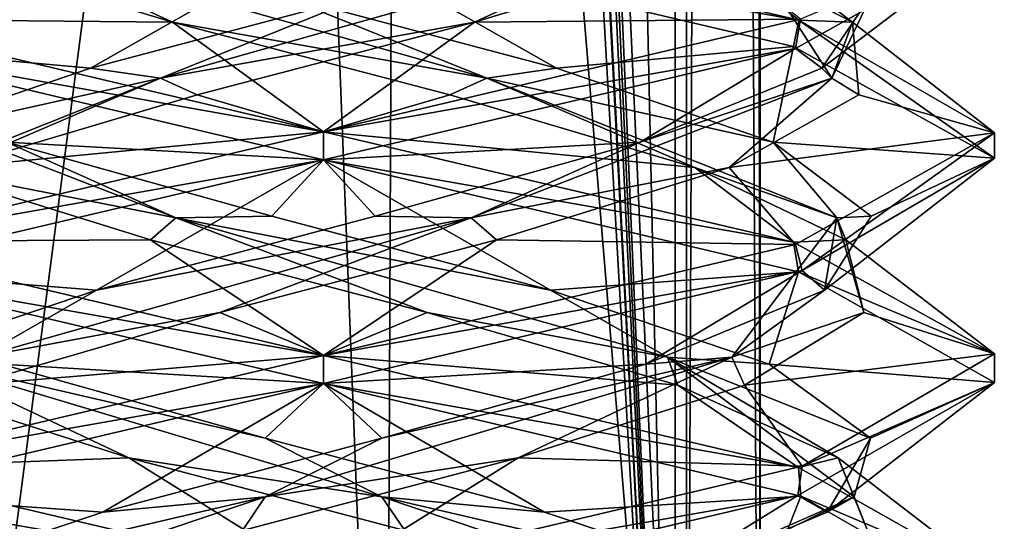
# Model space of a CAD drawing. Header units: millimetres. Extents: x -18.9 to 18.9, y -8.8 to 59.9.
# Tile 61 of 256: x 9.3 to 11.5, y -1.9 to -0.7. Entities that reach past the tile are written whole.
import ezdxf

# ---------------------------------------------------------------- set-up
doc = ezdxf.new("R2010")
doc.units = ezdxf.units.MM
doc.header["$LTSCALE"] = 65.185185
for name, color, linetype in [('1281', 7, 'CONTINUOUS'), ('1287', 7, 'CONTINUOUS'), ('1288', 7, 'CONTINUOUS'), ('1295', 7, 'CONTINUOUS'), ('1312', 7, 'CONTINUOUS'), ('3294', 7, 'CONTINUOUS'), ('3300', 7, 'CONTINUOUS'), ('3301', 7, 'CONTINUOUS'), ('3302', 7, 'CONTINUOUS'), ('3312', 7, 'CONTINUOUS'), ('3313', 7, 'CONTINUOUS'), ('3314', 7, 'CONTINUOUS'), ('3324', 7, 'CONTINUOUS'), ('3325', 7, 'CONTINUOUS'), ('3326', 7, 'CONTINUOUS'), ('3345', 7, 'CONTINUOUS'), ('3346', 7, 'CONTINUOUS'), ('3347', 7, 'CONTINUOUS'), ('3449', 7, 'CONTINUOUS')]:
    doc.layers.add(name, color=color, linetype=linetype)

msp = doc.modelspace()

# ---------------------------------------------------------------- linework, layer by layer
at = {"layer": '1281', "color": 7, "linetype": 'Continuous'}
for points in [[(9.0291, 26.4, -14.874), (12.9799, 26.4, -11.588), (9.0598, -3.5, -14.8553), (9.0291, 26.4, -14.874)], [(9.0598, -3.5, -14.8553), (12.9799, 26.4, -11.588), (13.5068, -3.5, -10.9693), (9.0598, -3.5, -14.8553)]]:
    msp.add_3dface(points, dxfattribs=at)
at = {"layer": '1287', "color": 7, "linetype": 'Continuous'}
for points in [[(10.0975, -3.5, 5.5098), (8.7092, 32.4, 5.7947), (8.432, -3.5, 5.9497), (10.0975, -3.5, 5.5098)], [(10.2565, 32.4, 5.5219), (8.7092, 32.4, 5.7947), (10.0975, -3.5, 5.5098), (10.2565, 32.4, 5.5219)], [(11.7132, -3.5, 6.1104), (10.2565, 32.4, 5.5219), (10.0975, -3.5, 5.5098), (11.7132, -3.5, 6.1104)], [(11.7132, -3.5, 6.1104), (11.7132, 32.4, 6.1104), (10.2565, 32.4, 5.5219), (11.7132, -3.5, 6.1104)]]:
    msp.add_3dface(points, dxfattribs=at)
at = {"layer": '1288', "color": 7, "linetype": 'Continuous'}
for points in [[(8.0516, -3.5, 10.4742), (8.0516, 29.1905, 10.4742), (10.7699, -3.5, 12.9218), (8.0516, -3.5, 10.4742)], [(8.0516, 29.1905, 10.4742), (9.2835, 29.0956, 11.5834), (10.7699, -3.5, 12.9218), (8.0516, 29.1905, 10.4742)], [(10.7699, 28.9806, 12.9218), (10.7699, -3.5, 12.9218), (9.2835, 29.0956, 11.5834), (10.7699, 28.9806, 12.9218)]]:
    msp.add_3dface(points, dxfattribs=at)
at = {"layer": '1295', "color": 7, "linetype": 'Continuous'}
for points in [[(9.3355, 27.7834, 14.6836), (10.7441, -3.5, 13.6867), (9.3538, 28.967, 14.672), (9.3355, 27.7834, 14.6836)], [(9.3538, 28.967, 14.672), (10.7441, -3.5, 13.6867), (10.0229, 28.967, 14.2233), (9.3538, 28.967, 14.672)], [(10.0229, 28.967, 14.2233), (10.7441, -3.5, 13.6867), (10.7441, 28.967, 13.6867), (10.0229, 28.967, 14.2233)], [(9.3172, 26.6, 14.6952), (10.7441, -3.5, 13.6867), (9.3355, 27.7834, 14.6836), (9.3172, 26.6, 14.6952)], [(9.1871, 26.4658, 14.7769), (10.7441, -3.5, 13.6867), (9.3172, 26.6, 14.6952), (9.1871, 26.4658, 14.7769)], [(9.021, 26.4, 14.8789), (10.7441, -3.5, 13.6867), (9.1731, 26.4554, 14.7856), (9.021, 26.4, 14.8789)], [(9.1731, 26.4554, 14.7856), (10.7441, -3.5, 13.6867), (9.1871, 26.4658, 14.7769), (9.1731, 26.4554, 14.7856)], [(5.0224, -3.5, 16.6594), (10.7441, -3.5, 13.6867), (9.021, 26.4, 14.8789), (5.0224, -3.5, 16.6594)]]:
    msp.add_3dface(points, dxfattribs=at)
at = {"layer": '1312', "color": 7, "linetype": 'Continuous'}
for points in [[(10.7441, 28.967, 13.6867), (10.9349, -3.5, 13.3102), (10.9326, 28.9705, 13.346), (10.7441, 28.967, 13.6867)], [(10.7441, 28.967, 13.6867), (10.7441, -3.5, 13.6867), (10.9349, -3.5, 13.3102), (10.7441, 28.967, 13.6867)], [(10.7699, -3.5, 12.9218), (10.7699, 28.9806, 12.9218), (10.9059, 28.9749, 13.1244), (10.7699, -3.5, 12.9218)], [(10.9349, -3.5, 13.3102), (10.7699, -3.5, 12.9218), (10.9059, 28.9749, 13.1244), (10.9349, -3.5, 13.3102)], [(10.9326, 28.9705, 13.346), (10.9349, -3.5, 13.3102), (10.9059, 28.9749, 13.1244), (10.9326, 28.9705, 13.346)]]:
    msp.add_3dface(points, dxfattribs=at)
at = {"layer": '3294', "color": 7, "linetype": 'Continuous'}
for points in [[(8.9044, -0.8106, 9.4234), (9.9586, -0.5625, 9.8562), (8.902, -0.7488, 9.4209), (8.9044, -0.8106, 9.4234)], [(9.9586, -1, 6.8562), (8.8821, -0.8077, 7.3116), (8.8934, -0.7487, 7.3001), (9.9586, -1, 6.8562)], [(9.9586, -1.0625, 6.8562), (8.8821, -0.8077, 7.3116), (9.9586, -1, 6.8562), (9.9586, -1.0625, 6.8562)], [(9.9586, -1, 9.8562), (8.9044, -1.2481, 9.4234), (9.9586, -1.0625, 9.8562), (9.9586, -1, 9.8562)], [(9.9586, -1.0625, 9.8562), (8.9044, -1.2481, 9.4234), (8.9031, -1.311, 9.4221), (9.9586, -1.0625, 9.8562)], [(9.9586, -1.5, 6.8562), (8.904, -1.3143, 7.2895), (8.8821, -1.2452, 7.3116), (9.9586, -1.5, 6.8562)], [(9.9586, -1.5625, 6.8562), (8.904, -1.3143, 7.2895), (9.9586, -1.5, 6.8562), (9.9586, -1.5625, 6.8562)], [(9.9586, -1.5625, 9.8562), (9.9586, -1.5, 9.8562), (8.9031, -1.7485, 9.4221), (9.9586, -1.5625, 9.8562)], [(8.9043, -1.8106, 9.4232), (9.9586, -1.5625, 9.8562), (8.9031, -1.7485, 9.4221), (8.9043, -1.8106, 9.4232)], [(8.904, -1.7518, 7.2895), (9.9586, -2, 6.8562), (8.9055, -1.8148, 7.288), (8.904, -1.7518, 7.2895)], [(9.9586, -2, 6.8562), (9.9586, -2.0625, 6.8562), (8.9055, -1.8148, 7.288), (9.9586, -2, 6.8562)]]:
    msp.add_3dface(points, dxfattribs=at)
at = {"layer": '3300', "color": 7, "linetype": 'Continuous'}
for points in [[(10.83, -0.593, 9.2234), (10.2961, -0.7552, 9.5384), (11.0245, -0.7484, 9.4116), (10.83, -0.593, 9.2234)], [(9.6765, -0.9174, 9.5528), (9.9586, -1, 9.8562), (10.2961, -0.7552, 9.5384), (9.6765, -0.9174, 9.5528)], [(10.2961, -0.7552, 9.5384), (9.9586, -1, 9.8562), (11.0245, -0.7484, 9.4116), (10.2961, -0.7552, 9.5384)], [(9.1285, -1.0797, 9.2631), (9.9586, -1, 9.8562), (9.6765, -0.9174, 9.5528), (9.1285, -1.0797, 9.2631)], [(8.9044, -1.2481, 9.4234), (9.9586, -1, 9.8562), (9.1285, -1.0797, 9.2631), (8.9044, -1.2481, 9.4234)], [(9.5237, -1.7286, 7.2064), (8.904, -1.7518, 7.2895), (9.0179, -1.5664, 7.5647), (9.5237, -1.7286, 7.2064)], [(9.9586, -2, 6.8562), (8.904, -1.7518, 7.2895), (9.5237, -1.7286, 7.2064), (9.9586, -2, 6.8562)], [(10.14, -1.8909, 7.1403), (9.9586, -2, 6.8562), (9.5237, -1.7286, 7.2064), (10.14, -1.8909, 7.1403)]]:
    msp.add_3dface(points, dxfattribs=at)
at = {"layer": '3301', "color": 7, "linetype": 'Continuous'}
for points in [[(9.5939, -0.8801, 9.4924), (10.2961, -0.7552, 9.5384), (10.6993, -0.5681, 9.2918), (9.5939, -0.8801, 9.4924)], [(9.5939, -0.8801, 9.4924), (10.6993, -0.5681, 9.2918), (10.059, -0.6927, 9.5815), (9.5939, -0.8801, 9.4924)], [(10.2961, -0.7552, 9.5384), (10.83, -0.593, 9.2234), (10.6993, -0.5681, 9.2918), (10.2961, -0.7552, 9.5384)], [(9.4375, -0.8581, 9.4697), (9.5939, -0.8801, 9.4924), (10.059, -0.6927, 9.5815), (9.4375, -0.8581, 9.4697)], [(9.6765, -0.9174, 9.5528), (10.2961, -0.7552, 9.5384), (9.5939, -0.8801, 9.4924), (9.6765, -0.9174, 9.5528)], [(8.9535, -1.0234, 9.0641), (9.5939, -0.8801, 9.4924), (9.4375, -0.8581, 9.4697), (8.9535, -1.0234, 9.0641)], [(8.8118, -1.1921, 8.686), (9.1285, -1.0797, 9.2631), (9.5939, -0.8801, 9.4924), (8.8118, -1.1921, 8.686)], [(8.8118, -1.1921, 8.686), (9.5939, -0.8801, 9.4924), (8.9535, -1.0234, 9.0641), (8.8118, -1.1921, 8.686)], [(9.1285, -1.0797, 9.2631), (9.6765, -0.9174, 9.5528), (9.5939, -0.8801, 9.4924), (9.1285, -1.0797, 9.2631)], [(9.5237, -1.7286, 7.2064), (9.0179, -1.5664, 7.5647), (9.0461, -1.5041, 7.5873), (9.5237, -1.7286, 7.2064)], [(10.0891, -1.8161, 7.1701), (9.5237, -1.7286, 7.2064), (9.0461, -1.5041, 7.5873), (10.0891, -1.8161, 7.1701)], [(10.0891, -1.8161, 7.1701), (9.0461, -1.5041, 7.5873), (9.8281, -1.6849, 7.1338), (10.0891, -1.8161, 7.1701)], [(9.8281, -1.6849, 7.1338), (9.0461, -1.5041, 7.5873), (9.2384, -1.5195, 7.3599), (9.8281, -1.6849, 7.1338)], [(10.4522, -1.8503, 7.2303), (10.0891, -1.8161, 7.1701), (9.8281, -1.6849, 7.1338), (10.4522, -1.8503, 7.2303)], [(10.14, -1.8909, 7.1403), (9.5237, -1.7286, 7.2064), (10.0891, -1.8161, 7.1701), (10.14, -1.8909, 7.1403)], [(11.0165, -2.1282, 7.8042), (10.14, -1.8909, 7.1403), (10.0891, -1.8161, 7.1701), (11.0165, -2.1282, 7.8042)], [(11.0165, -2.1282, 7.8042), (10.0891, -1.8161, 7.1701), (10.946, -2.0156, 7.6239), (11.0165, -2.1282, 7.8042)], [(10.946, -2.0156, 7.6239), (10.0891, -1.8161, 7.1701), (10.4522, -1.8503, 7.2303), (10.946, -2.0156, 7.6239)]]:
    msp.add_3dface(points, dxfattribs=at)
at = {"layer": '3302', "color": 7, "linetype": 'Continuous'}
for points in [[(9.9586, -0.5625, 9.8562), (8.9044, -0.8106, 9.4234), (9.4375, -0.8581, 9.4697), (9.9586, -0.5625, 9.8562)], [(9.9586, -0.5625, 9.8562), (9.4375, -0.8581, 9.4697), (10.059, -0.6927, 9.5815), (9.9586, -0.5625, 9.8562)], [(8.9044, -0.8106, 9.4234), (8.9535, -1.0234, 9.0641), (9.4375, -0.8581, 9.4697), (8.9044, -0.8106, 9.4234)], [(8.904, -1.3143, 7.2895), (9.9586, -1.5625, 6.8562), (9.2384, -1.5195, 7.3599), (8.904, -1.3143, 7.2895)], [(9.9586, -1.5625, 6.8562), (9.8281, -1.6849, 7.1338), (9.2384, -1.5195, 7.3599), (9.9586, -1.5625, 6.8562)], [(9.9586, -1.5625, 6.8562), (10.4522, -1.8503, 7.2303), (9.8281, -1.6849, 7.1338), (9.9586, -1.5625, 6.8562)], [(10.4522, -1.8503, 7.2303), (9.9586, -1.5625, 6.8562), (11.0255, -1.8144, 7.3019), (10.4522, -1.8503, 7.2303)], [(10.946, -2.0156, 7.6239), (10.4522, -1.8503, 7.2303), (11.0255, -1.8144, 7.3019), (10.946, -2.0156, 7.6239)], [(11.4586, -2.0628, 8.3576), (10.946, -2.0156, 7.6239), (11.0255, -1.8144, 7.3019), (11.4586, -2.0628, 8.3576)]]:
    msp.add_3dface(points, dxfattribs=at)
at = {"layer": '3312', "color": 7, "linetype": 'Continuous'}
for points in [[(9.572, -1.2419, 7.1892), (8.8821, -1.2452, 7.3116), (9.0517, -1.0797, 7.5262), (9.572, -1.2419, 7.1892)], [(9.9586, -1.5, 6.8562), (8.8821, -1.2452, 7.3116), (9.572, -1.2419, 7.1892), (9.9586, -1.5, 6.8562)], [(10.1905, -1.4042, 7.1489), (9.9586, -1.5, 6.8562), (9.572, -1.2419, 7.1892), (10.1905, -1.4042, 7.1489)], [(10.7501, -1.5664, 7.4156), (9.9586, -1.5, 6.8562), (10.1905, -1.4042, 7.1489), (10.7501, -1.5664, 7.4156)], [(9.9586, -1.5, 6.8562), (10.7501, -1.5664, 7.4156), (11.0199, -1.7502, 7.2963), (9.9586, -1.5, 6.8562)], [(10.7501, -1.5664, 7.4156), (11.1084, -1.7286, 7.9213), (11.0199, -1.7502, 7.2963), (10.7501, -1.5664, 7.4156)], [(11.0199, -1.7502, 7.2963), (11.1084, -1.7286, 7.9213), (11.4585, -1.9979, 8.3464), (11.0199, -1.7502, 7.2963)], [(11.1084, -1.7286, 7.9213), (11.1745, -1.8909, 8.5376), (11.4585, -1.9979, 8.3464), (11.1084, -1.7286, 7.9213)]]:
    msp.add_3dface(points, dxfattribs=at)
at = {"layer": '3313', "color": 7, "linetype": 'Continuous'}
for points in [[(9.6288, -1.1921, 7.2094), (9.0517, -1.0797, 7.5262), (8.8224, -0.8801, 7.9916), (9.6288, -1.1921, 7.2094)], [(9.6288, -1.1921, 7.2094), (8.8224, -0.8801, 7.9916), (9.2507, -1.0234, 7.3511), (9.6288, -1.1921, 7.2094)], [(9.8431, -1.1888, 7.1323), (9.6288, -1.1921, 7.2094), (9.2507, -1.0234, 7.3511), (9.8431, -1.1888, 7.1323)], [(9.572, -1.2419, 7.1892), (9.0517, -1.0797, 7.5262), (9.6288, -1.1921, 7.2094), (9.572, -1.2419, 7.1892)], [(10.1905, -1.4042, 7.1489), (9.572, -1.2419, 7.1892), (9.6288, -1.1921, 7.2094), (10.1905, -1.4042, 7.1489)], [(10.4659, -1.3542, 7.2365), (9.6288, -1.1921, 7.2094), (9.8431, -1.1888, 7.1323), (10.4659, -1.3542, 7.2365)], [(10.7275, -1.5041, 7.4437), (10.1905, -1.4042, 7.1489), (9.6288, -1.1921, 7.2094), (10.7275, -1.5041, 7.4437)], [(10.7275, -1.5041, 7.4437), (9.6288, -1.1921, 7.2094), (10.4659, -1.3542, 7.2365), (10.7275, -1.5041, 7.4437)], [(10.9549, -1.5195, 7.6361), (10.7275, -1.5041, 7.4437), (10.4659, -1.3542, 7.2365), (10.9549, -1.5195, 7.6361)], [(10.7501, -1.5664, 7.4156), (10.1905, -1.4042, 7.1489), (10.7275, -1.5041, 7.4437), (10.7501, -1.5664, 7.4156)], [(11.1084, -1.7286, 7.9213), (10.7501, -1.5664, 7.4156), (10.7275, -1.5041, 7.4437), (11.1084, -1.7286, 7.9213)], [(11.1447, -1.8161, 8.4868), (11.1084, -1.7286, 7.9213), (10.7275, -1.5041, 7.4437), (11.1447, -1.8161, 8.4868)], [(11.1447, -1.8161, 8.4868), (10.7275, -1.5041, 7.4437), (11.181, -1.6849, 8.2257), (11.1447, -1.8161, 8.4868)], [(11.181, -1.6849, 8.2257), (10.7275, -1.5041, 7.4437), (10.9549, -1.5195, 7.6361), (11.181, -1.6849, 8.2257)], [(11.0845, -1.8503, 8.8498), (11.1447, -1.8161, 8.4868), (11.181, -1.6849, 8.2257), (11.0845, -1.8503, 8.8498)], [(11.1745, -1.8909, 8.5376), (11.1084, -1.7286, 7.9213), (11.1447, -1.8161, 8.4868), (11.1745, -1.8909, 8.5376)], [(10.5106, -2.1282, 9.4142), (11.1745, -1.8909, 8.5376), (11.1447, -1.8161, 8.4868), (10.5106, -2.1282, 9.4142)], [(10.5106, -2.1282, 9.4142), (11.1447, -1.8161, 8.4868), (10.6909, -2.0156, 9.3437), (10.5106, -2.1282, 9.4142)], [(10.6909, -2.0156, 9.3437), (11.1447, -1.8161, 8.4868), (11.0845, -1.8503, 8.8498), (10.6909, -2.0156, 9.3437)]]:
    msp.add_3dface(points, dxfattribs=at)
at = {"layer": '3314', "color": 7, "linetype": 'Continuous'}
for points in [[(8.8821, -0.8077, 7.3116), (9.9586, -1.0625, 6.8562), (9.2507, -1.0234, 7.3511), (8.8821, -0.8077, 7.3116)], [(9.9586, -1.0625, 6.8562), (9.8431, -1.1888, 7.1323), (9.2507, -1.0234, 7.3511), (9.9586, -1.0625, 6.8562)], [(9.9586, -1.0625, 6.8562), (10.4659, -1.3542, 7.2365), (9.8431, -1.1888, 7.1323), (9.9586, -1.0625, 6.8562)], [(10.4659, -1.3542, 7.2365), (9.9586, -1.0625, 6.8562), (11.0199, -1.3127, 7.2963), (10.4659, -1.3542, 7.2365)], [(10.9549, -1.5195, 7.6361), (10.4659, -1.3542, 7.2365), (11.0199, -1.3127, 7.2963), (10.9549, -1.5195, 7.6361)], [(11.4585, -1.5604, 8.3464), (10.9549, -1.5195, 7.6361), (11.0199, -1.3127, 7.2963), (11.4585, -1.5604, 8.3464)], [(11.181, -1.6849, 8.2257), (10.9549, -1.5195, 7.6361), (11.4585, -1.5604, 8.3464), (11.181, -1.6849, 8.2257)], [(11.0188, -1.8126, 9.4174), (11.0845, -1.8503, 8.8498), (11.4585, -1.5604, 8.3464), (11.0188, -1.8126, 9.4174)], [(11.0845, -1.8503, 8.8498), (11.181, -1.6849, 8.2257), (11.4585, -1.5604, 8.3464), (11.0845, -1.8503, 8.8498)], [(9.9586, -2.0625, 9.8562), (10.6909, -2.0156, 9.3437), (11.0188, -1.8126, 9.4174), (9.9586, -2.0625, 9.8562)], [(10.6909, -2.0156, 9.3437), (11.0845, -1.8503, 8.8498), (11.0188, -1.8126, 9.4174), (10.6909, -2.0156, 9.3437)]]:
    msp.add_3dface(points, dxfattribs=at)
at = {"layer": '3324', "color": 7, "linetype": 'Continuous'}
for points in [[(9.621, -0.7552, 7.1741), (8.8934, -0.7487, 7.3001), (9.0872, -0.593, 7.4891), (9.621, -0.7552, 7.1741)], [(9.9586, -1, 6.8562), (8.8934, -0.7487, 7.3001), (9.621, -0.7552, 7.1741), (9.9586, -1, 6.8562)], [(10.2407, -0.9174, 7.1597), (9.9586, -1, 6.8562), (9.621, -0.7552, 7.1741), (10.2407, -0.9174, 7.1597)], [(10.7886, -1.0797, 7.4494), (9.9586, -1, 6.8562), (10.2407, -0.9174, 7.1597), (10.7886, -1.0797, 7.4494)], [(9.9586, -1, 6.8562), (10.7886, -1.0797, 7.4494), (11.009, -1.247, 7.2855), (9.9586, -1, 6.8562)], [(10.7886, -1.0797, 7.4494), (11.1256, -1.2419, 7.9697), (11.009, -1.247, 7.2855), (10.7886, -1.0797, 7.4494)], [(11.009, -1.247, 7.2855), (11.1256, -1.2419, 7.9697), (11.4585, -1.4966, 8.3402), (11.009, -1.247, 7.2855)], [(11.1256, -1.2419, 7.9697), (11.1659, -1.4042, 8.5882), (11.4585, -1.4966, 8.3402), (11.1256, -1.2419, 7.9697)], [(11.1659, -1.4042, 8.5882), (10.8992, -1.5664, 9.1477), (11.4585, -1.4966, 8.3402), (11.1659, -1.4042, 8.5882)], [(11.4585, -1.4966, 8.3402), (10.8992, -1.5664, 9.1477), (11.028, -1.7474, 9.408), (11.4585, -1.4966, 8.3402)], [(10.8992, -1.5664, 9.1477), (10.3935, -1.7286, 9.5061), (11.028, -1.7474, 9.408), (10.8992, -1.5664, 9.1477)], [(9.7772, -1.8909, 9.5722), (9.9586, -2, 9.8562), (10.3935, -1.7286, 9.5061), (9.7772, -1.8909, 9.5722)], [(10.3935, -1.7286, 9.5061), (9.9586, -2, 9.8562), (11.028, -1.7474, 9.408), (10.3935, -1.7286, 9.5061)]]:
    msp.add_3dface(points, dxfattribs=at)
at = {"layer": '3325', "color": 7, "linetype": 'Continuous'}
for points in [[(9.621, -0.7552, 7.1741), (9.0872, -0.593, 7.4891), (9.2179, -0.5681, 7.4207), (9.621, -0.7552, 7.1741)], [(10.3232, -0.8801, 7.22), (9.621, -0.7552, 7.1741), (9.2179, -0.5681, 7.4207), (10.3232, -0.8801, 7.22)], [(10.3232, -0.8801, 7.22), (9.2179, -0.5681, 7.4207), (9.8581, -0.6927, 7.131), (10.3232, -0.8801, 7.22)], [(10.4796, -0.8581, 7.2428), (10.3232, -0.8801, 7.22), (9.8581, -0.6927, 7.131), (10.4796, -0.8581, 7.2428)], [(10.2407, -0.9174, 7.1597), (9.621, -0.7552, 7.1741), (10.3232, -0.8801, 7.22), (10.2407, -0.9174, 7.1597)], [(10.9637, -1.0234, 7.6484), (10.3232, -0.8801, 7.22), (10.4796, -0.8581, 7.2428), (10.9637, -1.0234, 7.6484)], [(10.7886, -1.0797, 7.4494), (10.2407, -0.9174, 7.1597), (10.3232, -0.8801, 7.22), (10.7886, -1.0797, 7.4494)], [(11.1054, -1.1921, 8.0264), (10.7886, -1.0797, 7.4494), (10.3232, -0.8801, 7.22), (11.1054, -1.1921, 8.0264)], [(11.1054, -1.1921, 8.0264), (10.3232, -0.8801, 7.22), (10.9637, -1.0234, 7.6484), (11.1054, -1.1921, 8.0264)], [(11.1825, -1.1888, 8.2407), (11.1054, -1.1921, 8.0264), (10.9637, -1.0234, 7.6484), (11.1825, -1.1888, 8.2407)], [(11.1256, -1.2419, 7.9697), (10.7886, -1.0797, 7.4494), (11.1054, -1.1921, 8.0264), (11.1256, -1.2419, 7.9697)], [(10.8711, -1.5041, 9.1252), (11.1659, -1.4042, 8.5882), (11.1054, -1.1921, 8.0264), (10.8711, -1.5041, 9.1252)], [(10.8711, -1.5041, 9.1252), (11.1054, -1.1921, 8.0264), (11.0784, -1.3542, 8.8636), (10.8711, -1.5041, 9.1252)], [(11.0784, -1.3542, 8.8636), (11.1054, -1.1921, 8.0264), (11.1825, -1.1888, 8.2407), (11.0784, -1.3542, 8.8636)], [(11.1659, -1.4042, 8.5882), (11.1256, -1.2419, 7.9697), (11.1054, -1.1921, 8.0264), (11.1659, -1.4042, 8.5882)], [(10.6787, -1.5195, 9.3526), (10.8711, -1.5041, 9.1252), (11.0784, -1.3542, 8.8636), (10.6787, -1.5195, 9.3526)], [(10.8992, -1.5664, 9.1477), (11.1659, -1.4042, 8.5882), (10.8711, -1.5041, 9.1252), (10.8992, -1.5664, 9.1477)], [(9.828, -1.8161, 9.5424), (10.3935, -1.7286, 9.5061), (10.8711, -1.5041, 9.1252), (9.828, -1.8161, 9.5424)], [(9.828, -1.8161, 9.5424), (10.8711, -1.5041, 9.1252), (10.0891, -1.6849, 9.5787), (9.828, -1.8161, 9.5424)], [(10.0891, -1.6849, 9.5787), (10.8711, -1.5041, 9.1252), (10.6787, -1.5195, 9.3526), (10.0891, -1.6849, 9.5787)], [(10.3935, -1.7286, 9.5061), (10.8992, -1.5664, 9.1477), (10.8711, -1.5041, 9.1252), (10.3935, -1.7286, 9.5061)], [(9.465, -1.8503, 9.4822), (9.828, -1.8161, 9.5424), (10.0891, -1.6849, 9.5787), (9.465, -1.8503, 9.4822)], [(9.7772, -1.8909, 9.5722), (10.3935, -1.7286, 9.5061), (9.828, -1.8161, 9.5424), (9.7772, -1.8909, 9.5722)], [(8.9007, -2.1282, 8.9083), (9.7772, -1.8909, 9.5722), (9.828, -1.8161, 9.5424), (8.9007, -2.1282, 8.9083)], [(8.9007, -2.1282, 8.9083), (9.828, -1.8161, 9.5424), (8.9711, -2.0156, 9.0886), (8.9007, -2.1282, 8.9083)], [(8.9711, -2.0156, 9.0886), (9.828, -1.8161, 9.5424), (9.465, -1.8503, 9.4822), (8.9711, -2.0156, 9.0886)]]:
    msp.add_3dface(points, dxfattribs=at)
at = {"layer": '3326', "color": 7, "linetype": 'Continuous'}
for points in [[(9.9586, -0.5625, 6.8562), (10.4796, -0.8581, 7.2428), (9.8581, -0.6927, 7.131), (9.9586, -0.5625, 6.8562)], [(10.4796, -0.8581, 7.2428), (9.9586, -0.5625, 6.8562), (11.009, -0.8095, 7.2855), (10.4796, -0.8581, 7.2428)], [(10.9637, -1.0234, 7.6484), (10.4796, -0.8581, 7.2428), (11.009, -0.8095, 7.2855), (10.9637, -1.0234, 7.6484)], [(11.4585, -1.0591, 8.3402), (10.9637, -1.0234, 7.6484), (11.009, -0.8095, 7.2855), (11.4585, -1.0591, 8.3402)], [(11.1825, -1.1888, 8.2407), (10.9637, -1.0234, 7.6484), (11.4585, -1.0591, 8.3402), (11.1825, -1.1888, 8.2407)], [(11.028, -1.3099, 9.408), (11.0784, -1.3542, 8.8636), (11.4585, -1.0591, 8.3402), (11.028, -1.3099, 9.408)], [(11.0784, -1.3542, 8.8636), (11.1825, -1.1888, 8.2407), (11.4585, -1.0591, 8.3402), (11.0784, -1.3542, 8.8636)], [(9.9586, -1.5625, 9.8562), (10.6787, -1.5195, 9.3526), (11.028, -1.3099, 9.408), (9.9586, -1.5625, 9.8562)], [(10.6787, -1.5195, 9.3526), (11.0784, -1.3542, 8.8636), (11.028, -1.3099, 9.408), (10.6787, -1.5195, 9.3526)], [(9.9586, -1.5625, 9.8562), (10.0891, -1.6849, 9.5787), (10.6787, -1.5195, 9.3526), (9.9586, -1.5625, 9.8562)], [(9.9586, -1.5625, 9.8562), (8.9043, -1.8106, 9.4232), (9.465, -1.8503, 9.4822), (9.9586, -1.5625, 9.8562)], [(9.9586, -1.5625, 9.8562), (9.465, -1.8503, 9.4822), (10.0891, -1.6849, 9.5787), (9.9586, -1.5625, 9.8562)], [(8.9043, -1.8106, 9.4232), (8.9711, -2.0156, 9.0886), (9.465, -1.8503, 9.4822), (8.9043, -1.8106, 9.4232)]]:
    msp.add_3dface(points, dxfattribs=at)
at = {"layer": '3345', "color": 7, "linetype": 'Continuous'}
for points in [[(9.9586, -0.5, 6.8562), (10.8257, -0.593, 7.4848), (11.0205, -0.7504, 7.2969), (9.9586, -0.5, 6.8562)], [(10.8257, -0.593, 7.4848), (11.1407, -0.7552, 8.0187), (11.0205, -0.7504, 7.2969), (10.8257, -0.593, 7.4848)], [(11.0205, -0.7504, 7.2969), (11.1407, -0.7552, 8.0187), (11.4585, -1.0025, 8.3679), (11.0205, -0.7504, 7.2969)], [(11.1407, -0.7552, 8.0187), (11.1551, -0.9174, 8.6383), (11.4585, -1.0025, 8.3679), (11.1407, -0.7552, 8.0187)], [(11.1551, -0.9174, 8.6383), (10.8654, -1.0797, 9.1863), (11.4585, -1.0025, 8.3679), (11.1551, -0.9174, 8.6383)], [(11.4585, -1.0025, 8.3679), (10.8654, -1.0797, 9.1863), (11.0136, -1.2517, 9.4225), (11.4585, -1.0025, 8.3679)], [(10.8654, -1.0797, 9.1863), (10.3452, -1.2419, 9.5232), (11.0136, -1.2517, 9.4225), (10.8654, -1.0797, 9.1863)], [(9.7266, -1.4042, 9.5635), (9.9586, -1.5, 9.8562), (10.3452, -1.2419, 9.5232), (9.7266, -1.4042, 9.5635)], [(10.3452, -1.2419, 9.5232), (9.9586, -1.5, 9.8562), (11.0136, -1.2517, 9.4225), (10.3452, -1.2419, 9.5232)], [(9.1671, -1.5664, 9.2969), (9.9586, -1.5, 9.8562), (9.7266, -1.4042, 9.5635), (9.1671, -1.5664, 9.2969)], [(8.9031, -1.7485, 9.4221), (9.9586, -1.5, 9.8562), (9.1671, -1.5664, 9.2969), (8.9031, -1.7485, 9.4221)]]:
    msp.add_3dface(points, dxfattribs=at)
at = {"layer": '3346', "color": 7, "linetype": 'Continuous'}
for points in [[(11.1407, -0.7552, 8.0187), (10.8257, -0.593, 7.4848), (10.8941, -0.5681, 7.6155), (11.1407, -0.7552, 8.0187)], [(11.0948, -0.8801, 8.7209), (11.1407, -0.7552, 8.0187), (10.8941, -0.5681, 7.6155), (11.0948, -0.8801, 8.7209)], [(11.0948, -0.8801, 8.7209), (10.8941, -0.5681, 7.6155), (11.1838, -0.6927, 8.2558), (11.0948, -0.8801, 8.7209)], [(11.0721, -0.8581, 8.8773), (11.0948, -0.8801, 8.7209), (11.1838, -0.6927, 8.2558), (11.0721, -0.8581, 8.8773)], [(11.1551, -0.9174, 8.6383), (11.1407, -0.7552, 8.0187), (11.0948, -0.8801, 8.7209), (11.1551, -0.9174, 8.6383)], [(10.6665, -1.0234, 9.3614), (11.0948, -0.8801, 8.7209), (11.0721, -0.8581, 8.8773), (10.6665, -1.0234, 9.3614)], [(10.2884, -1.1921, 9.503), (10.8654, -1.0797, 9.1863), (11.0948, -0.8801, 8.7209), (10.2884, -1.1921, 9.503)], [(10.2884, -1.1921, 9.503), (11.0948, -0.8801, 8.7209), (10.6665, -1.0234, 9.3614), (10.2884, -1.1921, 9.503)], [(10.8654, -1.0797, 9.1863), (11.1551, -0.9174, 8.6383), (11.0948, -0.8801, 8.7209), (10.8654, -1.0797, 9.1863)], [(10.0741, -1.1888, 9.5802), (10.2884, -1.1921, 9.503), (10.6665, -1.0234, 9.3614), (10.0741, -1.1888, 9.5802)], [(10.3452, -1.2419, 9.5232), (10.8654, -1.0797, 9.1863), (10.2884, -1.1921, 9.503), (10.3452, -1.2419, 9.5232)], [(9.1897, -1.5041, 9.2688), (9.7266, -1.4042, 9.5635), (10.2884, -1.1921, 9.503), (9.1897, -1.5041, 9.2688)], [(9.1897, -1.5041, 9.2688), (10.2884, -1.1921, 9.503), (9.4512, -1.3542, 9.476), (9.1897, -1.5041, 9.2688)], [(9.4512, -1.3542, 9.476), (10.2884, -1.1921, 9.503), (10.0741, -1.1888, 9.5802), (9.4512, -1.3542, 9.476)], [(9.7266, -1.4042, 9.5635), (10.3452, -1.2419, 9.5232), (10.2884, -1.1921, 9.503), (9.7266, -1.4042, 9.5635)], [(8.9622, -1.5195, 9.0764), (9.1897, -1.5041, 9.2688), (9.4512, -1.3542, 9.476), (8.9622, -1.5195, 9.0764)], [(9.1671, -1.5664, 9.2969), (9.7266, -1.4042, 9.5635), (9.1897, -1.5041, 9.2688), (9.1671, -1.5664, 9.2969)], [(9.4066, -2.1282, 7.2983), (8.7427, -1.8909, 8.1749), (8.7725, -1.8161, 8.2257), (9.4066, -2.1282, 7.2983)], [(9.4066, -2.1282, 7.2983), (8.7725, -1.8161, 8.2257), (9.2262, -2.0156, 7.3688), (9.4066, -2.1282, 7.2983)]]:
    msp.add_3dface(points, dxfattribs=at)
at = {"layer": '3347', "color": 7, "linetype": 'Continuous'}
for points in [[(11.0136, -0.8142, 9.4225), (11.0721, -0.8581, 8.8773), (11.4585, -0.565, 8.3679), (11.0136, -0.8142, 9.4225)], [(11.0721, -0.8581, 8.8773), (11.1838, -0.6927, 8.2558), (11.4585, -0.565, 8.3679), (11.0721, -0.8581, 8.8773)], [(9.9586, -1.0625, 9.8562), (10.6665, -1.0234, 9.3614), (11.0136, -0.8142, 9.4225), (9.9586, -1.0625, 9.8562)], [(10.6665, -1.0234, 9.3614), (11.0721, -0.8581, 8.8773), (11.0136, -0.8142, 9.4225), (10.6665, -1.0234, 9.3614)], [(9.9586, -1.0625, 9.8562), (10.0741, -1.1888, 9.5802), (10.6665, -1.0234, 9.3614), (9.9586, -1.0625, 9.8562)], [(9.9586, -1.0625, 9.8562), (8.9031, -1.311, 9.4221), (9.4512, -1.3542, 9.476), (9.9586, -1.0625, 9.8562)], [(9.9586, -1.0625, 9.8562), (9.4512, -1.3542, 9.476), (10.0741, -1.1888, 9.5802), (9.9586, -1.0625, 9.8562)], [(8.9031, -1.311, 9.4221), (8.9622, -1.5195, 9.0764), (9.4512, -1.3542, 9.476), (8.9031, -1.311, 9.4221)], [(8.9055, -1.8148, 7.288), (9.9586, -2.0625, 6.8562), (9.2262, -2.0156, 7.3688), (8.9055, -1.8148, 7.288)]]:
    msp.add_3dface(points, dxfattribs=at)
at = {"layer": '3449', "color": 7, "linetype": 'Continuous'}
for points in [[(9.9586, -0.5625, 6.8562), (9.9586, -0.5, 6.8562), (11.0205, -0.7504, 7.2969), (9.9586, -0.5625, 6.8562)], [(11.009, -0.8095, 7.2855), (9.9586, -0.5625, 6.8562), (11.0205, -0.7504, 7.2969), (11.009, -0.8095, 7.2855)], [(11.0245, -0.7484, 9.4116), (11.0136, -0.8142, 9.4225), (11.4585, -0.565, 8.3679), (11.0245, -0.7484, 9.4116)], [(11.0245, -0.7484, 9.4116), (9.9586, -1, 9.8562), (11.0136, -0.8142, 9.4225), (11.0245, -0.7484, 9.4116)], [(11.4585, -1.0591, 8.3402), (11.009, -0.8095, 7.2855), (11.0205, -0.7504, 7.2969), (11.4585, -1.0591, 8.3402)], [(11.4585, -1.0591, 8.3402), (11.0205, -0.7504, 7.2969), (11.4585, -1.0025, 8.3679), (11.4585, -1.0591, 8.3402)], [(9.9586, -1, 9.8562), (9.9586, -1.0625, 9.8562), (11.0136, -0.8142, 9.4225), (9.9586, -1, 9.8562)], [(9.9586, -1.0625, 6.8562), (9.9586, -1, 6.8562), (11.009, -1.247, 7.2855), (9.9586, -1.0625, 6.8562)], [(11.028, -1.3099, 9.408), (11.4585, -1.0025, 8.3679), (11.0136, -1.2517, 9.4225), (11.028, -1.3099, 9.408)], [(11.028, -1.3099, 9.408), (11.4585, -1.0591, 8.3402), (11.4585, -1.0025, 8.3679), (11.028, -1.3099, 9.408)], [(11.0199, -1.3127, 7.2963), (9.9586, -1.0625, 6.8562), (11.009, -1.247, 7.2855), (11.0199, -1.3127, 7.2963)], [(9.9586, -1.5, 9.8562), (11.028, -1.3099, 9.408), (11.0136, -1.2517, 9.4225), (9.9586, -1.5, 9.8562)], [(11.0199, -1.3127, 7.2963), (11.009, -1.247, 7.2855), (11.4585, -1.4966, 8.3402), (11.0199, -1.3127, 7.2963)], [(9.9586, -1.5, 9.8562), (9.9586, -1.5625, 9.8562), (11.028, -1.3099, 9.408), (9.9586, -1.5, 9.8562)], [(11.4585, -1.5604, 8.3464), (11.0199, -1.3127, 7.2963), (11.4585, -1.4966, 8.3402), (11.4585, -1.5604, 8.3464)], [(9.9586, -1.5625, 6.8562), (9.9586, -1.5, 6.8562), (11.0199, -1.7502, 7.2963), (9.9586, -1.5625, 6.8562)], [(11.4585, -1.5604, 8.3464), (11.4585, -1.4966, 8.3402), (11.028, -1.7474, 9.408), (11.4585, -1.5604, 8.3464)], [(11.0188, -1.8126, 9.4174), (11.4585, -1.5604, 8.3464), (11.028, -1.7474, 9.408), (11.0188, -1.8126, 9.4174)], [(11.0255, -1.8144, 7.3019), (9.9586, -1.5625, 6.8562), (11.0199, -1.7502, 7.2963), (11.0255, -1.8144, 7.3019)], [(9.9586, -2, 9.8562), (11.0188, -1.8126, 9.4174), (11.028, -1.7474, 9.408), (9.9586, -2, 9.8562)], [(11.0255, -1.8144, 7.3019), (11.0199, -1.7502, 7.2963), (11.4585, -1.9979, 8.3464), (11.0255, -1.8144, 7.3019)], [(9.9586, -2, 9.8562), (9.9586, -2.0625, 9.8562), (11.0188, -1.8126, 9.4174), (9.9586, -2, 9.8562)], [(11.4586, -2.0628, 8.3576), (11.0255, -1.8144, 7.3019), (11.4585, -1.9979, 8.3464), (11.4586, -2.0628, 8.3576)]]:
    msp.add_3dface(points, dxfattribs=at)

doc.saveas('drawing.dxf')
